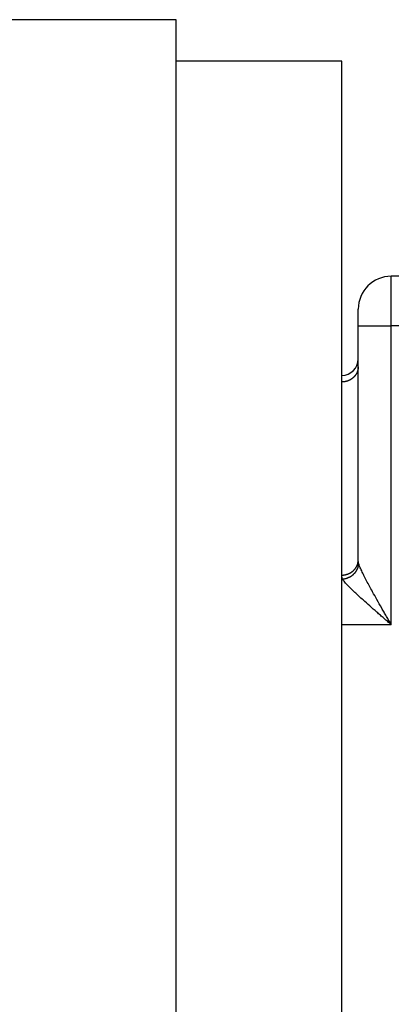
# Model space of a CAD drawing. Header units: inches. Extents: x -280 to 281, y -205 to 205.
# Tile 30 of 46: x 53 to 64, y 6 to 36. Entities that reach past the tile are written whole.
import ezdxf

# ---------------------------------------------------------------- set-up
doc = ezdxf.new("R2010")
doc.units = ezdxf.units.IN

# ---------------------------------------------------------------- blocks, each defined once
blk = doc.blocks.new('5222013350_00_G23_G27_BF_B3_B14_Motor_Bgr_63_EEXDe_1_1__9', base_point=(-96.5, -49.251))
at = {"color": 7, "linetype": 'Continuous'}
for p, q in [((115.5, 71.749), (97, 71.749)), ((115.5, 69.249), (115.5, 71.749)), ((125.5, 69.249), (115.5, 69.249)), ((115.5, 12.249), (115.5, 69.249)), ((125.5, 50.249), (125.5, 69.249)), ((149, 56.249), (128.5, 56.249)), ((126.5, 53.249), (126.5, 54.249)), ((126.5, 51.249), (126.5, 53.249)), ((126.5, 50.777), (126.5, 51.249)), ((126.5, 39.106), (126.5, 50.777)), ((125.5, 49.856), (125.5, 50.249)), ((125.5, 38.185), (125.5, 49.856)), ((125.5, 37.951), (125.5, 38.185)), ((125.5, 35.187), (125.5, 37.951)), ((125.5, 12.249), (125.5, 35.187)), ((115.5, -44.751), (115.5, 12.249)), ((125.5, -6.751), (125.5, 12.249))]:
    blk.add_line(p, q, dxfattribs=at)
at = {"color": 8, "linetype": 'Continuous'}
for p, q in [((128.5, 53.249), (128.5, 56.249)), ((126.5, 53.249), (128.5, 53.249)), ((128.5, 35.187), (128.5, 53.249)), ((149, 53.249), (128.5, 53.249)), ((125.552, 37.951), (125.5, 37.951)), ((128.5, 35.187), (125.5, 35.187))]:
    blk.add_line(p, q, dxfattribs=at)
at = {"color": 7, "linetype": 'Continuous'}
for centre, radius, start, end in [((128.5, 54.249), 2, 90, 180), ((125.5, 51.249), 1, 270, 0)]:
    blk.add_arc(centre, radius, start, end, dxfattribs=at)
at = {"color": 8, "linetype": 'Continuous'}
for points, knots in [([(126.5, 50.777), (126.5, 50.764), (126.499, 50.736), (126.496, 50.694), (126.491, 50.652), (126.484, 50.609), (126.474, 50.567), (126.462, 50.524), (126.447, 50.481), (126.43, 50.438), (126.411, 50.396), (126.392, 50.361), (126.376, 50.334), (126.364, 50.313), (126.351, 50.293), (126.337, 50.273), (126.323, 50.254), (126.308, 50.234), (126.292, 50.215), (126.276, 50.197), (126.26, 50.178), (126.243, 50.16), (126.225, 50.143), (126.207, 50.126), (126.189, 50.109), (126.17, 50.093), (126.15, 50.077), (126.13, 50.062), (126.11, 50.047), (126.09, 50.033), (126.069, 50.019), (126.047, 50.006), (126.026, 49.993), (126.004, 49.981), (125.982, 49.97), (125.952, 49.955), (125.914, 49.938), (125.868, 49.92), (125.822, 49.905), (125.775, 49.891), (125.729, 49.88), (125.682, 49.871), (125.636, 49.864), (125.59, 49.859), (125.545, 49.857), (125.515, 49.856), (125.5, 49.856)], [0, 0, 0, 0, 0.041088, 0.082914, 0.12547, 0.168746, 0.212726, 0.257394, 0.302728, 0.348703, 0.395291, 0.442457, 0.466247, 0.490167, 0.514212, 0.538374, 0.562649, 0.58703, 0.611509, 0.636081, 0.660737, 0.68547, 0.710272, 0.735135, 0.760051, 0.785011, 0.810006, 0.835028, 0.860067, 0.885114, 0.91016, 0.935195, 0.960211, 0.985197, 1.010144, 1.035043, 1.084656, 1.133964, 1.182896, 1.231383, 1.279359, 1.326762, 1.373536, 1.419627, 1.464988, 1.509578, 1.509578, 1.509578, 1.509578]), ([(125.5, 38.185), (125.515, 38.185), (125.545, 38.186), (125.59, 38.189), (125.636, 38.193), (125.682, 38.2), (125.729, 38.209), (125.775, 38.22), (125.822, 38.234), (125.868, 38.249), (125.914, 38.267), (125.952, 38.284), (125.982, 38.299), (126.004, 38.31), (126.026, 38.323), (126.047, 38.335), (126.069, 38.348), (126.09, 38.362), (126.11, 38.376), (126.13, 38.391), (126.15, 38.406), (126.17, 38.422), (126.189, 38.438), (126.207, 38.455), (126.225, 38.472), (126.243, 38.489), (126.26, 38.507), (126.276, 38.526), (126.292, 38.544), (126.308, 38.563), (126.323, 38.583), (126.337, 38.602), (126.351, 38.622), (126.364, 38.642), (126.376, 38.663), (126.392, 38.69), (126.411, 38.725), (126.43, 38.767), (126.447, 38.81), (126.462, 38.853), (126.474, 38.896), (126.484, 38.939), (126.491, 38.981), (126.496, 39.023), (126.499, 39.065), (126.5, 39.093), (126.5, 39.106)], [0, 0, 0, 0, 0.04459, 0.089951, 0.136042, 0.182816, 0.230219, 0.278195, 0.326682, 0.375614, 0.424922, 0.474535, 0.499434, 0.524381, 0.549367, 0.574383, 0.599418, 0.624464, 0.649512, 0.67455, 0.699572, 0.724567, 0.749527, 0.774443, 0.799306, 0.824108, 0.848841, 0.873497, 0.898069, 0.922548, 0.946929, 0.971204, 0.995366, 1.019411, 1.043331, 1.067121, 1.114287, 1.160875, 1.20685, 1.252184, 1.296852, 1.340832, 1.384108, 1.426664, 1.468491, 1.509578, 1.509578, 1.509578, 1.509578]), ([(125.552, 37.951), (125.566, 37.952), (125.594, 37.955), (125.637, 37.96), (125.681, 37.967), (125.724, 37.977), (125.768, 37.988), (125.812, 38.001), (125.856, 38.016), (125.9, 38.034), (125.943, 38.053), (125.986, 38.075), (126.029, 38.098), (126.07, 38.123), (126.11, 38.151), (126.149, 38.18), (126.187, 38.21), (126.223, 38.243), (126.258, 38.277), (126.291, 38.312), (126.322, 38.349), (126.351, 38.387), (126.378, 38.425), (126.403, 38.465), (126.426, 38.505), (126.446, 38.546), (126.465, 38.587), (126.481, 38.628), (126.495, 38.669), (126.507, 38.711), (126.517, 38.752), (126.525, 38.792), (126.531, 38.833), (126.533, 38.859), (126.534, 38.873)], [0, 0, 0, 0, 0.042447, 0.085683, 0.129674, 0.174383, 0.219765, 0.265772, 0.312351, 0.359441, 0.406982, 0.454905, 0.503139, 0.551612, 0.600248, 0.648971, 0.697703, 0.746368, 0.79489, 0.843195, 0.891211, 0.938873, 0.986114, 1.032877, 1.079107, 1.124754, 1.169774, 1.214129, 1.257786, 1.300715, 1.342895, 1.384308, 1.424939, 1.46478, 1.46478, 1.46478, 1.46478]), ([(126.534, 38.873), (126.529, 38.891), (126.519, 38.929), (126.508, 38.989), (126.501, 39.049), (126.5, 39.088), (126.5, 39.106)], [0, 0, 0, 0, 0.0568748, 0.1194905, 0.1813189, 0.2372552, 0.2372552, 0.2372552, 0.2372552]), ([(128.5, 35.187), (128.476, 35.229), (128.427, 35.313), (128.354, 35.439), (128.281, 35.566), (128.184, 35.735), (128.063, 35.945), (127.869, 36.282), (127.635, 36.693), (127.388, 37.134), (127.181, 37.511), (127.008, 37.834), (126.85, 38.139), (126.714, 38.421), (126.607, 38.659), (126.556, 38.808), (126.534, 38.873)], [0, 0, 0, 0, 0.145116, 0.291854, 0.437413, 0.583307, 0.878584, 1.163318, 1.749619, 2.297093, 2.678966, 3.040015, 3.397485, 3.709458, 3.978141, 4.181332, 4.181332, 4.181332, 4.181332]), ([(125.552, 37.951), (125.543, 37.971), (125.528, 38.009), (125.512, 38.069), (125.502, 38.127), (125.501, 38.167), (125.5, 38.185)], [0, 0, 0, 0, 0.0656314, 0.1230218, 0.1855179, 0.241276, 0.241276, 0.241276, 0.241276]), ([(128.5, 35.187), (128.464, 35.218), (128.391, 35.282), (128.281, 35.376), (128.172, 35.471), (128.025, 35.598), (127.844, 35.756), (127.554, 36.008), (127.204, 36.316), (126.757, 36.714), (126.324, 37.11), (125.955, 37.471), (125.702, 37.737), (125.595, 37.889), (125.552, 37.951)], [0, 0, 0, 0, 0.143975, 0.28955, 0.433921, 0.578608, 0.871371, 1.153178, 1.732418, 2.270296, 2.949624, 3.491166, 3.821542, 4.047913, 4.047913, 4.047913, 4.047913])]:
    blk.add_open_spline(points, degree=3, knots=knots, dxfattribs=at)
blk = doc.blocks.new('5222013350_00_G23_G27_BF_B3_B14_Motor_Bgr_63_EEXDe_1__10', base_point=(-96.5, -49.251))
blk.add_blockref('5222013350_00_G23_G27_BF_B3_B14_Motor_Bgr_63_EEXDe_1_1__9', (-96.5, -49.251))
blk = doc.blocks.new('VordansichtA_von_', base_point=(60.25, 50))
blk.add_blockref('5222013350_00_G23_G27_BF_B3_B14_Motor_Bgr_63_EEXDe_1__10', (-96.5, -49.251))

msp = doc.modelspace()

# ---------------------------------------------------------------- block references
at = {"xscale": 0.5, "yscale": 0.5, "zscale": 0.5}
msp.add_blockref('VordansichtA_von_', (30.125, 25), dxfattribs=at)

doc.saveas('drawing.dxf')
